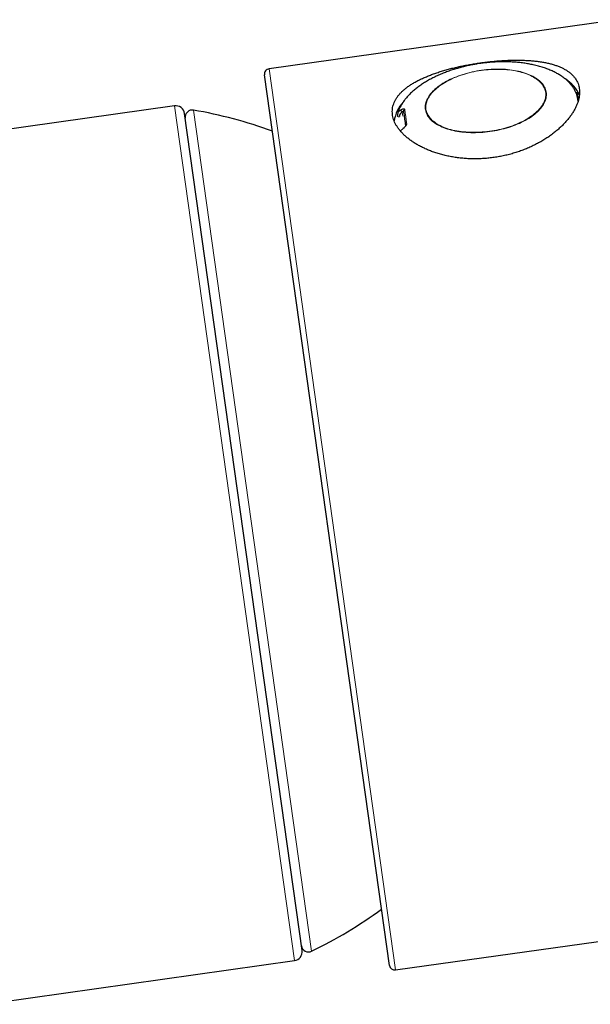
# Model space of a CAD drawing. Header units: millimetres. Extents: x 8 to 927, y 12 to 1100.
# Tile 28 of 33: x 515 to 547, y 710 to 765. Entities that reach past the tile are written whole.
import ezdxf

# ---------------------------------------------------------------- set-up
doc = ezdxf.new("R2010")
doc.units = ezdxf.units.MM

msp = doc.modelspace()

# ---------------------------------------------------------------- linework, layer by layer
at = {"color": 7, "linetype": 'Continuous', "lineweight": 30}
for p, q in [((548.837, 765.008), (529.372, 762.272)), ((536.076, 712.42), (529.117, 761.933)), ((546.52, 760.974), (546.585, 760.508)), ((546.58, 760.486), (546.566, 760.571)), ((546.58, 760.486), (546.566, 760.571)), ((524.104, 760.218), (514.23, 758.831)), ((531.21, 713.25), (524.669, 759.793)), ((536.522, 759.645), (536.522, 759.645)), ((536.522, 759.645), (536.522, 759.645)), ((536.415, 712.164), (573.32, 717.351)), ((513.494, 710.255), (530.785, 712.686))]:
    msp.add_line(p, q, dxfattribs=at)
at = {"color": 8, "linetype": 'Continuous', "lineweight": 0}
for p, q in [((529.372, 762.272), (536.415, 712.164)), ((546.452, 760.965), (546.52, 760.974)), ((524.104, 760.218), (530.785, 712.686)), ((525.17, 759.98), (531.743, 713.208)), ((536.813, 759.639), (536.781, 759.866))]:
    msp.add_line(p, q, dxfattribs=at)
at = {"color": 8, "linetype": 'Continuous', "lineweight": 0, "flags": 128}
for points in [[(541.671, 758.785), (541.805, 758.805), (541.938, 758.828), (542.07, 758.853), (542.202, 758.881), (542.332, 758.912), (542.46, 758.945), (542.588, 758.98), (542.713, 759.018), (542.836, 759.058), (542.957, 759.1), (543.076, 759.145), (543.192, 759.192), (543.305, 759.241), (543.415, 759.291), (543.522, 759.344), (543.626, 759.399), (543.727, 759.455), (543.824, 759.513), (543.917, 759.572), (544.006, 759.633), (544.091, 759.695), (544.172, 759.759), (544.248, 759.823), (544.32, 759.889), (544.388, 759.956), (544.451, 760.023), (544.509, 760.091), (544.562, 760.16), (544.61, 760.23), (544.654, 760.299), (544.692, 760.37), (544.725, 760.44), (544.753, 760.51), (544.775, 760.581), (544.793, 760.651), (544.805, 760.721), (544.812, 760.79), (544.813, 760.86), (544.809, 760.928), (544.8, 760.996), (544.785, 761.063), (544.765, 761.129), (544.74, 761.194), (544.71, 761.258), (544.674, 761.321), (544.633, 761.383), (544.588, 761.443), (544.537, 761.502), (544.481, 761.559), (544.421, 761.614), (544.356, 761.668), (544.286, 761.719), (544.212, 761.769), (544.133, 761.817), (544.05, 761.862), (543.963, 761.906), (543.872, 761.947), (543.777, 761.986), (543.679, 762.023), (543.577, 762.057), (543.471, 762.089), (543.363, 762.118), (543.251, 762.144), (543.136, 762.168), (543.019, 762.19), (542.899, 762.208), (542.777, 762.224), (542.653, 762.237), (542.527, 762.248), (542.399, 762.256), (542.269, 762.26), (542.138, 762.262), (542.007, 762.262), (541.874, 762.258), (541.741, 762.252), (541.607, 762.243), (541.472, 762.231), (541.338, 762.216), (541.204, 762.199), (541.071, 762.179), (540.937, 762.156), (540.805, 762.131), (540.674, 762.103), (540.544, 762.073), (540.415, 762.04), (540.288, 762.004), (540.163, 761.966), (540.039, 761.926), (539.918, 761.884), (539.8, 761.839), (539.684, 761.792), (539.57, 761.744), (539.46, 761.693), (539.353, 761.64), (539.249, 761.586), (539.149, 761.53), (539.052, 761.472), (538.959, 761.412), (538.87, 761.351), (538.785, 761.289), (538.704, 761.226), (538.627, 761.161), (538.555, 761.095), (538.488, 761.029), (538.425, 760.961), (538.367, 760.893), (538.313, 760.824), (538.265, 760.755), (538.222, 760.685), (538.183, 760.615), (538.15, 760.544), (538.123, 760.474), (538.1, 760.404), (538.083, 760.333), (538.071, 760.263), (538.064, 760.194), (538.062, 760.125), (538.066, 760.056), (538.076, 759.988), (538.09, 759.921), (538.11, 759.855), (538.135, 759.79), (538.166, 759.726), (538.201, 759.663), (538.242, 759.601), (538.288, 759.541), (538.338, 759.483), (538.394, 759.426), (538.454, 759.37), (538.519, 759.317), (538.589, 759.265), (538.663, 759.215), (538.742, 759.168), (538.825, 759.122), (538.912, 759.078), (539.003, 759.037), (539.098, 758.998), (539.197, 758.962), (539.299, 758.927), (539.404, 758.896), (539.513, 758.867), (539.625, 758.84), (539.739, 758.816), (539.857, 758.795), (539.976, 758.776), (540.098, 758.76), (540.223, 758.747), (540.349, 758.736), (540.477, 758.729), (540.606, 758.724), (540.737, 758.722), (540.869, 758.723), (541.001, 758.726), (541.135, 758.732), (541.269, 758.741), (541.403, 758.753), (541.537, 758.768), (541.671, 758.785)], [(541.671, 758.785), (541.805, 758.805), (541.938, 758.828), (542.07, 758.853), (542.202, 758.881), (542.332, 758.912), (542.46, 758.945), (542.588, 758.98), (542.713, 759.018), (542.836, 759.058), (542.957, 759.1), (543.076, 759.145), (543.192, 759.192), (543.305, 759.241), (543.415, 759.291), (543.522, 759.344), (543.626, 759.399), (543.727, 759.455), (543.824, 759.513), (543.917, 759.572), (544.006, 759.633), (544.091, 759.695), (544.172, 759.759), (544.248, 759.823), (544.32, 759.889), (544.388, 759.956), (544.451, 760.023), (544.509, 760.091), (544.562, 760.16), (544.61, 760.23), (544.654, 760.299), (544.692, 760.37), (544.725, 760.44), (544.753, 760.51), (544.775, 760.581), (544.793, 760.651), (544.805, 760.721), (544.812, 760.79), (544.813, 760.86), (544.809, 760.928), (544.8, 760.996), (544.785, 761.063), (544.765, 761.129), (544.74, 761.194), (544.71, 761.258), (544.674, 761.321), (544.633, 761.383), (544.588, 761.443), (544.537, 761.502), (544.481, 761.559), (544.421, 761.614), (544.356, 761.668), (544.286, 761.719), (544.212, 761.769), (544.133, 761.817), (544.05, 761.862), (543.963, 761.906), (543.872, 761.947), (543.777, 761.986), (543.679, 762.023), (543.577, 762.057), (543.471, 762.089), (543.363, 762.118), (543.251, 762.144), (543.136, 762.168), (543.019, 762.19), (542.899, 762.208), (542.777, 762.224), (542.653, 762.237), (542.527, 762.248), (542.399, 762.256), (542.269, 762.26), (542.138, 762.262), (542.007, 762.262), (541.874, 762.258), (541.741, 762.252), (541.607, 762.243), (541.472, 762.231), (541.338, 762.216), (541.204, 762.199), (541.071, 762.179), (540.937, 762.156), (540.805, 762.131), (540.674, 762.103), (540.544, 762.073), (540.415, 762.04), (540.288, 762.004), (540.163, 761.966), (540.039, 761.926), (539.918, 761.884), (539.8, 761.839), (539.684, 761.792), (539.57, 761.744), (539.46, 761.693), (539.353, 761.64), (539.249, 761.586), (539.149, 761.53), (539.052, 761.472), (538.959, 761.412), (538.87, 761.351), (538.785, 761.289), (538.704, 761.226), (538.627, 761.161), (538.555, 761.095), (538.488, 761.029), (538.425, 760.961), (538.367, 760.893), (538.313, 760.824), (538.265, 760.755), (538.222, 760.685), (538.183, 760.615), (538.15, 760.544), (538.123, 760.474), (538.1, 760.404), (538.083, 760.333), (538.071, 760.263), (538.064, 760.194), (538.062, 760.125), (538.066, 760.056), (538.076, 759.988), (538.09, 759.921), (538.11, 759.855), (538.135, 759.79), (538.166, 759.726), (538.201, 759.663), (538.242, 759.601), (538.288, 759.541), (538.338, 759.483), (538.394, 759.426), (538.454, 759.37), (538.519, 759.317), (538.589, 759.265), (538.663, 759.215), (538.742, 759.168), (538.825, 759.122), (538.912, 759.078), (539.003, 759.037), (539.098, 758.998), (539.197, 758.962), (539.299, 758.927), (539.404, 758.896), (539.513, 758.867), (539.625, 758.84), (539.739, 758.816), (539.857, 758.795), (539.976, 758.776), (540.098, 758.76), (540.223, 758.747), (540.349, 758.736), (540.477, 758.729), (540.606, 758.724), (540.737, 758.722), (540.869, 758.723), (541.001, 758.726), (541.135, 758.732), (541.269, 758.741), (541.403, 758.753), (541.537, 758.768), (541.671, 758.785)], [(538.107, 760.032), (538.119, 759.965), (538.136, 759.898), (538.159, 759.833), (538.187, 759.769), (538.22, 759.706), (538.258, 759.644), (538.301, 759.583), (538.349, 759.524), (538.402, 759.467), (538.46, 759.411), (538.523, 759.357), (538.591, 759.305), (538.663, 759.254), (538.739, 759.206), (538.82, 759.16), (538.905, 759.115), (538.994, 759.073), (539.087, 759.034), (539.184, 758.997), (539.284, 758.962), (539.388, 758.929), (539.495, 758.899), (539.605, 758.872), (539.718, 758.847), (539.834, 758.825), (539.952, 758.805), (540.073, 758.789), (540.196, 758.775), (540.321, 758.763), (540.448, 758.755), (540.576, 758.749), (540.706, 758.746), (540.837, 758.746), (540.968, 758.749), (541.101, 758.754), (541.234, 758.763), (541.368, 758.774), (541.501, 758.788), (541.635, 758.804), (541.768, 758.823), (541.9, 758.845), (542.032, 758.87), (542.163, 758.897), (542.293, 758.927), (542.421, 758.959), (542.548, 758.994), (542.673, 759.031), (542.796, 759.071), (542.917, 759.112), (543.036, 759.156), (543.152, 759.202), (543.265, 759.251), (543.375, 759.301), (543.482, 759.353), (543.586, 759.407), (543.687, 759.463), (543.784, 759.52), (543.877, 759.579), (543.966, 759.639), (544.051, 759.701), (544.132, 759.764), (544.209, 759.828), (544.281, 759.894), (544.348, 759.96), (544.411, 760.027), (544.47, 760.095), (544.523, 760.163), (544.571, 760.232), (544.615, 760.302), (544.653, 760.372), (544.686, 760.442), (544.714, 760.512), (544.737, 760.582), (544.754, 760.651), (544.767, 760.721), (544.773, 760.79), (544.775, 760.859), (544.771, 760.927), (544.762, 760.995), (544.747, 761.062), (544.727, 761.128), (544.702, 761.192), (544.672, 761.256), (544.636, 761.319), (544.595, 761.38), (544.55, 761.44), (544.499, 761.498), (544.443, 761.555), (544.383, 761.609), (544.318, 761.663), (544.248, 761.714), (544.174, 761.763), (544.095, 761.811), (544.012, 761.856), (543.925, 761.899), (543.834, 761.94), (543.739, 761.978), (543.641, 762.014), (543.539, 762.048), (543.433, 762.079), (543.325, 762.108), (543.213, 762.134), (543.099, 762.157), (542.982, 762.178), (542.862, 762.196), (542.74, 762.212), (542.616, 762.224), (542.49, 762.234), (542.363, 762.241), (542.233, 762.246), (542.103, 762.247), (541.972, 762.246), (541.84, 762.242), (541.707, 762.235), (541.573, 762.225), (541.44, 762.213), (541.306, 762.198), (541.173, 762.18), (541.04, 762.159), (540.908, 762.136), (540.776, 762.11), (540.646, 762.081), (540.517, 762.05), (540.389, 762.017), (540.263, 761.981), (540.139, 761.943), (540.017, 761.902), (539.897, 761.859), (539.78, 761.814), (539.666, 761.767), (539.554, 761.718), (539.445, 761.666), (539.339, 761.613), (539.237, 761.559), (539.139, 761.502), (539.044, 761.444), (538.952, 761.384), (538.865, 761.323), (538.782, 761.261), (538.703, 761.197), (538.629, 761.132), (538.559, 761.067), (538.494, 761), (538.433, 760.932), (538.377, 760.864), (538.326, 760.795), (538.28, 760.726), (538.24, 760.656), (538.204, 760.587), (538.173, 760.517), (538.148, 760.447), (538.128, 760.377), (538.113, 760.307), (538.104, 760.237), (538.099, 760.168), (538.101, 760.1), (538.107, 760.032)], [(538.107, 760.032), (538.119, 759.965), (538.136, 759.898), (538.159, 759.833), (538.187, 759.769), (538.22, 759.706), (538.258, 759.644), (538.301, 759.583), (538.349, 759.524), (538.402, 759.467), (538.46, 759.411), (538.523, 759.357), (538.591, 759.305), (538.663, 759.254), (538.739, 759.206), (538.82, 759.16), (538.905, 759.115), (538.994, 759.073), (539.087, 759.034), (539.184, 758.997), (539.284, 758.962), (539.388, 758.929), (539.495, 758.899), (539.605, 758.872), (539.718, 758.847), (539.834, 758.825), (539.952, 758.805), (540.073, 758.789), (540.196, 758.775), (540.321, 758.763), (540.448, 758.755), (540.576, 758.749), (540.706, 758.746), (540.837, 758.746), (540.968, 758.749), (541.101, 758.754), (541.234, 758.763), (541.368, 758.774), (541.501, 758.788), (541.635, 758.804), (541.768, 758.823), (541.9, 758.845), (542.032, 758.87), (542.163, 758.897), (542.293, 758.927), (542.421, 758.959), (542.548, 758.994), (542.673, 759.031), (542.796, 759.071), (542.917, 759.112), (543.036, 759.156), (543.152, 759.202), (543.265, 759.251), (543.375, 759.301), (543.482, 759.353), (543.586, 759.407), (543.687, 759.463), (543.784, 759.52), (543.877, 759.579), (543.966, 759.639), (544.051, 759.701), (544.132, 759.764), (544.209, 759.828), (544.281, 759.894), (544.348, 759.96), (544.411, 760.027), (544.47, 760.095), (544.523, 760.163), (544.571, 760.232), (544.615, 760.302), (544.653, 760.372), (544.686, 760.442), (544.714, 760.512), (544.737, 760.582), (544.754, 760.651), (544.767, 760.721), (544.773, 760.79), (544.775, 760.859), (544.771, 760.927), (544.762, 760.995), (544.747, 761.062), (544.727, 761.128), (544.702, 761.192), (544.672, 761.256), (544.636, 761.319), (544.595, 761.38), (544.55, 761.44), (544.499, 761.498), (544.443, 761.555), (544.383, 761.609), (544.318, 761.663), (544.248, 761.714), (544.174, 761.763), (544.095, 761.811), (544.012, 761.856), (543.925, 761.899), (543.834, 761.94), (543.739, 761.978), (543.641, 762.014), (543.539, 762.048), (543.433, 762.079), (543.325, 762.108), (543.213, 762.134), (543.099, 762.157), (542.982, 762.178), (542.862, 762.196), (542.74, 762.212), (542.616, 762.224), (542.49, 762.234), (542.363, 762.241), (542.233, 762.246), (542.103, 762.247), (541.972, 762.246), (541.84, 762.242), (541.707, 762.235), (541.573, 762.225), (541.44, 762.213), (541.306, 762.198), (541.173, 762.18), (541.04, 762.159), (540.908, 762.136), (540.776, 762.11), (540.646, 762.081), (540.517, 762.05), (540.389, 762.017), (540.263, 761.981), (540.139, 761.943), (540.017, 761.902), (539.897, 761.859), (539.78, 761.814), (539.666, 761.767), (539.554, 761.718), (539.445, 761.666), (539.339, 761.613), (539.237, 761.559), (539.139, 761.502), (539.044, 761.444), (538.952, 761.384), (538.865, 761.323), (538.782, 761.261), (538.703, 761.197), (538.629, 761.132), (538.559, 761.067), (538.494, 761), (538.433, 760.932), (538.377, 760.864), (538.326, 760.795), (538.28, 760.726), (538.24, 760.656), (538.204, 760.587), (538.173, 760.517), (538.148, 760.447), (538.128, 760.377), (538.113, 760.307), (538.104, 760.237), (538.099, 760.168), (538.101, 760.1), (538.107, 760.032)]]:
    msp.add_lwpolyline(points, dxfattribs=at)
at = {"color": 7, "linetype": 'Continuous', "lineweight": 30}
for centre, radius, start, end in [((529.414, 761.975), 0.3, 98, 188), ((544.831, 759.999), 1.997, 24.4073, 58.1728), ((524.174, 759.723), 0.5, 8, 98), ((525.102, 759.586), 0.4, 80.2221, 188), ((520.958, 735.54), 24.8, 69.7123, 80.2221), ((538.336, 759.071), 2.023, 138.0242, 171.3371), ((520.958, 735.54), 24.8, 295.7779, 306.2877), ((531.569, 713.568), 0.4, 188, 295.7779), ((530.715, 713.181), 0.5, 278, 8), ((536.373, 712.462), 0.3, 188, 278)]:
    msp.add_arc(centre, radius, start, end, dxfattribs=at)
at = {"color": 8, "linetype": 'Continuous', "lineweight": 0}
for centre, radius, start, end in [((536.935, 760.04), 0.232, 193.6356, 228.5618), ((536.962, 759.945), 0.0902, 116.173, 186.2185), ((536.867, 758.979), 0.0209, 143.1011, 205.9704), ((537.066, 759.139), 0.0839, 113.0479, 184.5781)]:
    msp.add_arc(centre, radius, start, end, dxfattribs=at)
at = {"color": 7, "linetype": 'Continuous', "lineweight": 30}
for points, knots in [([(546.643, 761.177), (546.635, 761.225), (546.618, 761.321), (546.573, 761.459), (546.513, 761.591), (546.439, 761.718), (546.349, 761.837), (546.245, 761.949), (546.127, 762.054), (545.994, 762.152), (545.848, 762.243), (545.689, 762.326), (545.517, 762.402), (545.333, 762.47), (545.135, 762.531), (544.926, 762.585), (544.705, 762.631), (544.474, 762.671), (544.234, 762.702), (543.985, 762.727), (543.726, 762.745), (543.459, 762.756), (543.185, 762.76), (542.905, 762.757), (542.62, 762.748), (542.334, 762.733), (542.045, 762.712), (541.755, 762.685), (541.463, 762.653), (541.171, 762.615), (540.88, 762.572), (540.593, 762.524), (540.31, 762.472), (540.031, 762.415), (539.756, 762.353), (539.486, 762.287), (539.223, 762.216), (538.966, 762.14), (538.716, 762.06), (538.473, 761.975), (538.239, 761.886), (538.015, 761.793), (537.802, 761.695), (537.599, 761.593), (537.407, 761.485), (537.227, 761.373), (537.059, 761.256), (536.906, 761.135), (536.767, 761.011), (536.643, 760.882), (536.535, 760.751), (536.443, 760.615), (536.367, 760.476), (536.307, 760.335), (536.264, 760.191), (536.238, 760.047), (536.23, 759.901), (536.238, 759.755), (536.262, 759.608), (536.303, 759.461), (536.36, 759.314), (536.433, 759.169), (536.521, 759.025), (536.625, 758.883), (536.743, 758.744), (536.876, 758.608), (537.023, 758.475), (537.183, 758.346), (537.358, 758.222), (537.546, 758.101), (537.747, 757.987), (537.959, 757.879), (538.182, 757.778), (538.415, 757.685), (538.66, 757.599), (538.916, 757.522), (539.18, 757.454), (539.451, 757.396), (539.728, 757.348), (540.01, 757.311), (540.296, 757.285), (540.586, 757.27), (540.879, 757.266), (541.173, 757.274), (541.468, 757.293), (541.76, 757.324), (542.049, 757.365), (542.335, 757.418), (542.618, 757.481), (542.897, 757.555), (543.171, 757.638), (543.439, 757.731), (543.7, 757.833), (543.954, 757.944), (544.2, 758.063), (544.438, 758.19), (544.667, 758.324), (544.887, 758.465), (545.097, 758.613), (545.298, 758.767), (545.487, 758.926), (545.663, 759.089), (545.826, 759.255), (545.977, 759.424), (546.113, 759.595), (546.235, 759.767), (546.343, 759.941), (546.436, 760.114), (546.513, 760.285), (546.572, 760.449), (546.614, 760.605), (546.642, 760.753), (546.656, 760.898), (546.658, 761.04), (546.648, 761.131), (546.643, 761.177)], [0, 0, 0, 0, 0.008796, 0.01762, 0.026458, 0.035297, 0.044121, 0.052918, 0.061709, 0.070526, 0.079358, 0.08819, 0.097009, 0.1058, 0.114706, 0.123639, 0.132586, 0.141534, 0.150467, 0.159372, 0.168365, 0.177388, 0.186424, 0.195461, 0.204482, 0.213474, 0.222339, 0.231233, 0.240142, 0.24905, 0.257944, 0.266809, 0.27553, 0.284277, 0.293039, 0.301801, 0.31055, 0.319271, 0.328056, 0.336867, 0.345693, 0.354518, 0.36333, 0.372116, 0.381072, 0.390056, 0.399054, 0.408053, 0.417036, 0.425992, 0.434963, 0.443963, 0.452978, 0.461992, 0.470992, 0.479962, 0.488771, 0.497608, 0.506459, 0.515311, 0.524148, 0.532957, 0.54168, 0.55043, 0.559194, 0.567958, 0.576709, 0.585433, 0.594271, 0.603136, 0.612016, 0.620895, 0.62976, 0.638599, 0.647583, 0.656596, 0.665623, 0.67465, 0.683662, 0.692645, 0.701579, 0.710542, 0.71952, 0.728497, 0.737459, 0.746392, 0.755151, 0.763937, 0.772737, 0.781537, 0.790323, 0.799082, 0.807816, 0.816577, 0.825352, 0.834127, 0.842889, 0.851624, 0.860519, 0.869442, 0.878379, 0.887316, 0.896239, 0.905134, 0.914128, 0.923151, 0.932189, 0.941226, 0.950248, 0.959241, 0.967382, 0.975539, 0.983702, 0.991859, 1, 1, 1, 1]), ([(541.145, 762.576), (541.091, 762.569), (541.014, 762.557), (540.902, 762.539), (540.806, 762.523), (540.692, 762.502), (540.572, 762.478), (540.447, 762.452), (540.318, 762.423), (540.187, 762.391), (540.054, 762.357), (539.92, 762.32), (539.786, 762.281), (539.652, 762.24), (539.518, 762.196), (539.384, 762.15), (539.252, 762.102), (539.121, 762.052), (538.991, 761.999), (538.863, 761.945), (538.736, 761.888), (538.612, 761.829), (538.49, 761.769), (538.37, 761.706), (538.253, 761.642), (538.138, 761.575), (538.026, 761.508), (537.918, 761.438), (537.812, 761.367), (537.71, 761.295), (537.611, 761.221), (537.516, 761.145), (537.424, 761.069), (537.336, 760.991), (537.252, 760.913), (537.172, 760.833), (537.096, 760.752), (537.024, 760.671), (536.956, 760.589), (536.893, 760.506), (536.833, 760.423), (536.779, 760.339), (536.728, 760.255), (536.682, 760.17), (536.641, 760.086), (536.604, 760.001), (536.572, 759.916), (536.545, 759.835), (536.531, 759.782), (536.524, 759.757)], [0, 0, 0, 0, 0.0244259, 0.034333, 0.0507831, 0.0678736, 0.0862164, 0.1053702, 0.1251566, 0.145433, 0.1660979, 0.1870756, 0.2083087, 0.2297527, 0.2513724, 0.2731394, 0.2950304, 0.317026, 0.3391096, 0.3612667, 0.3834849, 0.4057527, 0.4280599, 0.4503969, 0.4727551, 0.4951261, 0.5175023, 0.5398762, 0.5622412, 0.584591, 0.6069199, 0.6292229, 0.6514958, 0.6737352, 0.6959383, 0.7181037, 0.7402305, 0.7623186, 0.7843688, 0.806382, 0.8283595, 0.8503022, 0.8722105, 0.8940833, 0.9159174, 0.9377066, 0.95944, 0.9811004, 1, 1, 1, 1]), ([(541.145, 762.576), (541.091, 762.569), (541.014, 762.557), (540.902, 762.539), (540.806, 762.523), (540.692, 762.502), (540.572, 762.478), (540.447, 762.452), (540.318, 762.423), (540.187, 762.391), (540.054, 762.357), (539.92, 762.32), (539.786, 762.281), (539.652, 762.24), (539.518, 762.196), (539.384, 762.15), (539.252, 762.102), (539.121, 762.052), (538.991, 761.999), (538.863, 761.945), (538.736, 761.888), (538.612, 761.829), (538.49, 761.769), (538.37, 761.706), (538.253, 761.642), (538.138, 761.575), (538.026, 761.508), (537.918, 761.438), (537.812, 761.367), (537.71, 761.295), (537.611, 761.221), (537.516, 761.145), (537.424, 761.069), (537.336, 760.991), (537.252, 760.913), (537.172, 760.833), (537.096, 760.752), (537.024, 760.671), (536.956, 760.589), (536.893, 760.506), (536.833, 760.423), (536.779, 760.339), (536.728, 760.255), (536.682, 760.17), (536.641, 760.086), (536.604, 760.001), (536.572, 759.916), (536.545, 759.835), (536.531, 759.782), (536.524, 759.757)], [0, 0, 0, 0, 0.024426, 0.034333, 0.050783, 0.067874, 0.086216, 0.10537, 0.125157, 0.145433, 0.166098, 0.187076, 0.208309, 0.229753, 0.251372, 0.273139, 0.29503, 0.317026, 0.33911, 0.361267, 0.383485, 0.405753, 0.42806, 0.450397, 0.472755, 0.495126, 0.517502, 0.539876, 0.562241, 0.584591, 0.60692, 0.629223, 0.651496, 0.673735, 0.695938, 0.718104, 0.740231, 0.762319, 0.784369, 0.806382, 0.828359, 0.850302, 0.872211, 0.894083, 0.915917, 0.937707, 0.95944, 0.9811, 1, 1, 1, 1]), ([(546.566, 760.571), (546.566, 760.572), (546.566, 760.573), (546.565, 760.575), (546.565, 760.579), (546.563, 760.587), (546.561, 760.6), (546.557, 760.623), (546.55, 760.658), (546.539, 760.71), (546.521, 760.777), (546.497, 760.852), (546.469, 760.928), (546.436, 761.004), (546.397, 761.082), (546.352, 761.161), (546.302, 761.241), (546.246, 761.318), (546.187, 761.393), (546.122, 761.467), (546.054, 761.539), (545.981, 761.609), (545.903, 761.678), (545.821, 761.744), (545.735, 761.809), (545.644, 761.872), (545.549, 761.933), (545.45, 761.992), (545.346, 762.05), (545.238, 762.105), (545.126, 762.158), (545.009, 762.209), (544.889, 762.258), (544.764, 762.304), (544.635, 762.348), (544.503, 762.389), (544.366, 762.428), (544.227, 762.464), (544.088, 762.497), (543.952, 762.525), (543.818, 762.551), (543.683, 762.573), (543.546, 762.594), (543.407, 762.612), (543.266, 762.627), (543.124, 762.64), (542.981, 762.651), (542.836, 762.659), (542.691, 762.664), (542.544, 762.667), (542.398, 762.668), (542.251, 762.666), (542.104, 762.662), (541.957, 762.655), (541.813, 762.647), (541.672, 762.636), (541.541, 762.624), (541.428, 762.612), (541.325, 762.6), (541.233, 762.589), (541.171, 762.58), (541.145, 762.576)], [0, 0, 0, 0, 0.000227, 0.000481, 0.000891, 0.001751, 0.003982, 0.007896, 0.014714, 0.025654, 0.041715, 0.059322, 0.077391, 0.095627, 0.113925, 0.134192, 0.154314, 0.174291, 0.194176, 0.214003, 0.233803, 0.2536, 0.273416, 0.293271, 0.313181, 0.333161, 0.353225, 0.373384, 0.393648, 0.414026, 0.434523, 0.455144, 0.475893, 0.49677, 0.517776, 0.538911, 0.560174, 0.581563, 0.603079, 0.622439, 0.64183, 0.661245, 0.680681, 0.700133, 0.719596, 0.739066, 0.758538, 0.778007, 0.797466, 0.816906, 0.836316, 0.855679, 0.874969, 0.894138, 0.913098, 0.931644, 0.949204, 0.964079, 0.975837, 0.989577, 1, 1, 1, 1]), ([(546.566, 760.571), (546.566, 760.572), (546.566, 760.573), (546.565, 760.575), (546.565, 760.579), (546.563, 760.587), (546.561, 760.6), (546.557, 760.623), (546.55, 760.658), (546.539, 760.71), (546.521, 760.777), (546.497, 760.852), (546.469, 760.928), (546.436, 761.004), (546.397, 761.082), (546.352, 761.161), (546.302, 761.241), (546.246, 761.318), (546.187, 761.393), (546.122, 761.467), (546.054, 761.539), (545.981, 761.609), (545.903, 761.678), (545.821, 761.744), (545.735, 761.809), (545.644, 761.872), (545.549, 761.933), (545.45, 761.992), (545.346, 762.05), (545.238, 762.105), (545.126, 762.158), (545.009, 762.209), (544.889, 762.258), (544.764, 762.304), (544.635, 762.348), (544.503, 762.389), (544.366, 762.428), (544.227, 762.464), (544.088, 762.497), (543.952, 762.525), (543.818, 762.551), (543.683, 762.573), (543.546, 762.594), (543.407, 762.612), (543.266, 762.627), (543.124, 762.64), (542.981, 762.651), (542.836, 762.659), (542.691, 762.664), (542.544, 762.667), (542.398, 762.668), (542.251, 762.666), (542.104, 762.662), (541.957, 762.655), (541.813, 762.647), (541.672, 762.636), (541.541, 762.624), (541.428, 762.612), (541.325, 762.6), (541.233, 762.589), (541.171, 762.58), (541.145, 762.576)], [0, 0, 0, 0, 0.000227, 0.000481, 0.000891, 0.001751, 0.003982, 0.007896, 0.014714, 0.025654, 0.041715, 0.059322, 0.077391, 0.095627, 0.113925, 0.134192, 0.154314, 0.174291, 0.194176, 0.214003, 0.233803, 0.2536, 0.273416, 0.293271, 0.313181, 0.333161, 0.353225, 0.373384, 0.393648, 0.414026, 0.434523, 0.455144, 0.475893, 0.49677, 0.517776, 0.538911, 0.560174, 0.581563, 0.603079, 0.622439, 0.64183, 0.661245, 0.680681, 0.700133, 0.719596, 0.739066, 0.758538, 0.778007, 0.797466, 0.816906, 0.836316, 0.855679, 0.874969, 0.894138, 0.913098, 0.931644, 0.949204, 0.964079, 0.975837, 0.989577, 1, 1, 1, 1]), ([(536.529, 759.753), (536.525, 759.734), (536.518, 759.699), (536.52, 759.662), (536.522, 759.645)], [0, 0, 0, 0, 0.5211463, 1, 1, 1, 1]), ([(536.529, 759.753), (536.525, 759.734), (536.518, 759.699), (536.52, 759.662), (536.522, 759.645)], [0, 0, 0, 0, 0.5211463, 1, 1, 1, 1]), ([(536.781, 759.866), (536.769, 759.857), (536.747, 759.839), (536.716, 759.811), (536.689, 759.784), (536.667, 759.758), (536.65, 759.734), (536.638, 759.711), (536.628, 759.686), (536.623, 759.654), (536.625, 759.63), (536.626, 759.616)], [0, 0, 0, 0, 0.138095, 0.267249, 0.387951, 0.500799, 0.590145, 0.672886, 0.750039, 0.86067, 1, 1, 1, 1]), ([(536.781, 759.866), (536.769, 759.857), (536.747, 759.839), (536.716, 759.811), (536.689, 759.784), (536.667, 759.758), (536.65, 759.734), (536.638, 759.711), (536.628, 759.686), (536.623, 759.654), (536.625, 759.63), (536.626, 759.616)], [0, 0, 0, 0, 0.1380946, 0.2672492, 0.3879514, 0.5007986, 0.5901453, 0.6728865, 0.7500394, 0.8606698, 1, 1, 1, 1]), ([(536.872, 759.935), (536.872, 759.937), (536.87, 759.941), (536.863, 759.944), (536.845, 759.936), (536.814, 759.911), (536.793, 759.882), (536.781, 759.866)], [0, 0, 0, 0, 0.091775, 0.190178, 0.413152, 0.681001, 1, 1, 1, 1]), ([(536.872, 759.935), (536.872, 759.937), (536.87, 759.941), (536.863, 759.944), (536.845, 759.936), (536.814, 759.911), (536.793, 759.882), (536.781, 759.866)], [0, 0, 0, 0, 0.091775, 0.190178, 0.413152, 0.681001, 1, 1, 1, 1]), ([(536.982, 759.132), (536.975, 759.187), (536.959, 759.298), (536.938, 759.455), (536.916, 759.616), (536.894, 759.778), (536.879, 759.883), (536.872, 759.935)], [0, 0, 0, 0, 0.186761, 0.373426, 0.56008, 0.78008, 1, 1, 1, 1]), ([(536.982, 759.132), (536.975, 759.187), (536.959, 759.298), (536.938, 759.455), (536.916, 759.616), (536.894, 759.778), (536.879, 759.883), (536.872, 759.935)], [0, 0, 0, 0, 0.186761, 0.373426, 0.56008, 0.78008, 1, 1, 1, 1])]:
    msp.add_open_spline(points, degree=3, knots=knots, dxfattribs=at)
at = {"color": 8, "linetype": 'Continuous', "lineweight": 0}
for points, knots in [([(536.575, 759.856), (536.575, 759.856), (536.589, 759.884), (536.639, 759.927), (536.686, 759.966), (536.709, 759.986)], [0, 0, 0, 0, 0.0142247, 0.5212776, 1, 1, 1, 1]), ([(536.575, 759.856), (536.575, 759.856), (536.589, 759.884), (536.639, 759.927), (536.686, 759.966), (536.709, 759.986)], [0, 0, 0, 0, 0.014225, 0.521278, 1, 1, 1, 1]), ([(536.709, 759.986), (536.721, 759.994), (536.745, 760.012), (536.782, 760.031), (536.817, 760.046), (536.849, 760.054), (536.877, 760.057), (536.9, 760.054), (536.917, 760.044), (536.92, 760.032), (536.922, 760.026)], [0, 0, 0, 0, 0.1314544, 0.2613793, 0.3890148, 0.5137464, 0.6355091, 0.7552442, 0.8753593, 1, 1, 1, 1]), ([(536.709, 759.986), (536.721, 759.994), (536.745, 760.012), (536.782, 760.031), (536.817, 760.046), (536.849, 760.054), (536.877, 760.057), (536.9, 760.054), (536.917, 760.044), (536.92, 760.032), (536.922, 760.026)], [0, 0, 0, 0, 0.131454, 0.261379, 0.389015, 0.513746, 0.635509, 0.755244, 0.875359, 1, 1, 1, 1]), ([(536.922, 760.026), (536.931, 759.966), (536.949, 759.846), (536.977, 759.65), (537.005, 759.441), (537.024, 759.291), (537.033, 759.216)], [0, 0, 0, 0, 0.249968, 0.49989, 0.749866, 1, 1, 1, 1]), ([(536.922, 760.026), (536.931, 759.966), (536.949, 759.846), (536.977, 759.65), (537.005, 759.441), (537.024, 759.291), (537.033, 759.216)], [0, 0, 0, 0, 0.249968, 0.49989, 0.749866, 1, 1, 1, 1]), ([(536.627, 759.611), (536.62, 759.611), (536.606, 759.609), (536.585, 759.61), (536.565, 759.614), (536.547, 759.62), (536.533, 759.628), (536.525, 759.637), (536.523, 759.643), (536.522, 759.645)], [0, 0, 0, 0, 0.1363471, 0.2831936, 0.4379805, 0.5970661, 0.7561518, 0.9109386, 1, 1, 1, 1]), ([(536.627, 759.611), (536.62, 759.611), (536.606, 759.609), (536.585, 759.61), (536.565, 759.614), (536.547, 759.62), (536.533, 759.628), (536.525, 759.637), (536.523, 759.643), (536.522, 759.645)], [0, 0, 0, 0, 0.136347, 0.283194, 0.43798, 0.597066, 0.756152, 0.910939, 1, 1, 1, 1]), ([(536.848, 758.97), (536.825, 758.95), (536.777, 758.91), (536.72, 758.855), (536.704, 758.813), (536.698, 758.8)], [0, 0, 0, 0, 0.39352, 0.811884, 1, 1, 1, 1]), ([(536.848, 758.97), (536.825, 758.95), (536.777, 758.91), (536.72, 758.855), (536.704, 758.813), (536.698, 758.8)], [0, 0, 0, 0, 0.39352, 0.811884, 1, 1, 1, 1]), ([(537.033, 759.216), (537.033, 759.207), (537.033, 759.189), (537.022, 759.159), (537.004, 759.127), (536.98, 759.094), (536.951, 759.062), (536.919, 759.03), (536.884, 758.998), (536.86, 758.979), (536.848, 758.97)], [0, 0, 0, 0, 0.125065, 0.245432, 0.365314, 0.487154, 0.611887, 0.739413, 0.869062, 1, 1, 1, 1]), ([(537.033, 759.216), (537.033, 759.207), (537.033, 759.189), (537.022, 759.159), (537.004, 759.127), (536.98, 759.094), (536.951, 759.062), (536.919, 759.03), (536.884, 758.998), (536.86, 758.979), (536.848, 758.97)], [0, 0, 0, 0, 0.125065, 0.245432, 0.365314, 0.487154, 0.611887, 0.739413, 0.869062, 1, 1, 1, 1])]:
    msp.add_open_spline(points, degree=3, knots=knots, dxfattribs=at)

doc.saveas('drawing.dxf')
